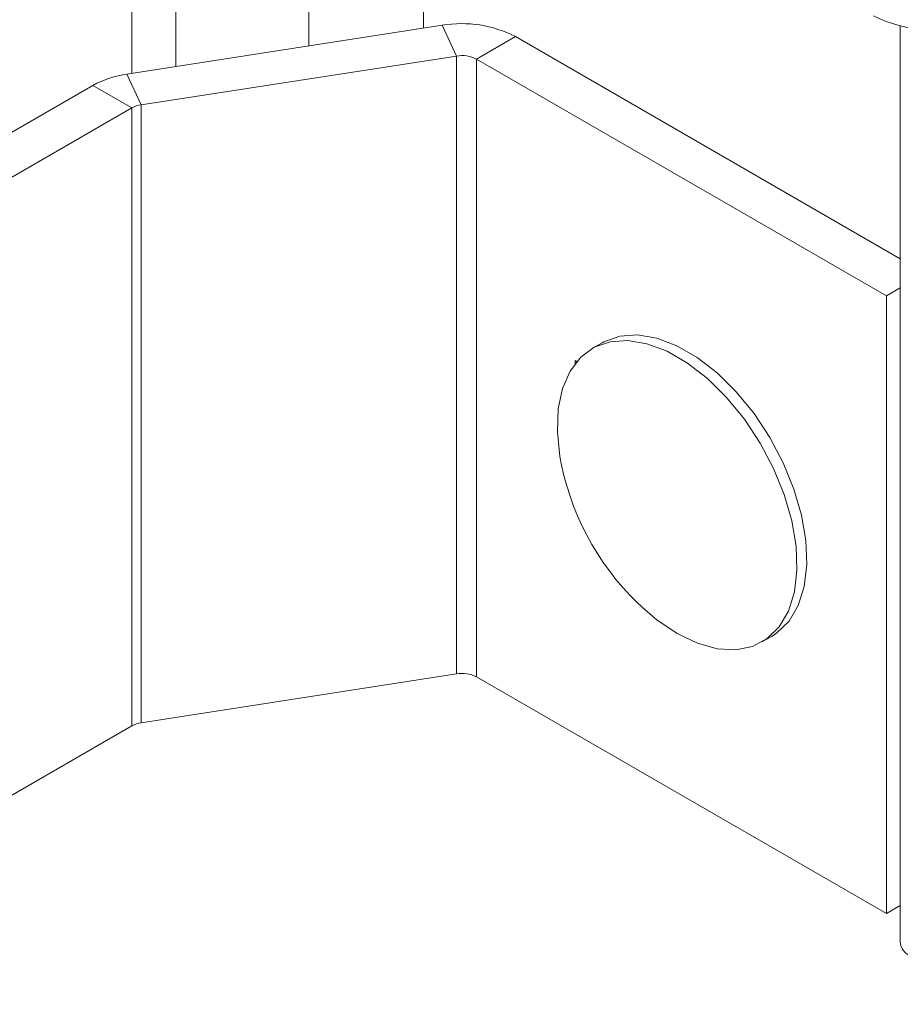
# Model space of a CAD drawing. Header units: millimetres. Extents: x -480 to 1549, y -2911 to -293.
# Tile 4 of 106: x -405 to -341, y -2631 to -2560. Entities that reach past the tile are written whole.
import ezdxf

# ---------------------------------------------------------------- set-up
doc = ezdxf.new("R2010")
doc.units = ezdxf.units.MM

msp = doc.modelspace()

# ---------------------------------------------------------------- linework, layer by layer
at = {"color": 7, "linetype": 'Continuous', "lineweight": 15}
for p, q in [((-396.572, -1860.177), (-396.572, -2563.566)), ((-396.936, -2563.622), (-374.013, -2560.076)), ((-372.978, -2562.307), (-374.013, -2560.076)), ((-340.735, -2560.128), (-340.735, -2626.7)), ((-371.529, -2562.531), (-368.7, -2560.898)), ((-340.735, -2577.042), (-368.7, -2560.898)), ((-395.901, -2565.853), (-372.978, -2562.307)), ((-372.978, -2562.307), (-372.978, -2607.217)), ((-341.735, -2579.73), (-371.529, -2562.531)), ((-371.529, -2607.441), (-371.529, -2562.531)), ((-395.901, -2565.853), (-396.936, -2563.622)), ((-434.473, -2584.69), (-399.402, -2564.444)), ((-396.573, -2566.077), (-399.402, -2564.444)), ((-431.645, -2586.323), (-396.573, -2566.077)), ((-396.573, -2566.077), (-396.573, -2610.987)), ((-395.901, -2610.763), (-395.901, -2565.853)), ((-340.735, -2579.153), (-341.735, -2579.73)), ((-341.735, -2624.64), (-341.735, -2579.73)), ((-362.393, -2583.143), (-363.1, -2583.551)), ((-364.363, -2584.428), (-364.363, -2584.669)), ((-364.23, -2584.504), (-364.363, -2584.428)), ((-350.776, -2604.899), (-350.069, -2604.491)), ((-372.978, -2607.217), (-395.901, -2610.763)), ((-371.529, -2607.441), (-341.735, -2624.64)), ((-396.573, -2610.987), (-431.645, -2631.233)), ((-340.735, -2624.063), (-341.735, -2624.64))]:
    msp.add_line(p, q, dxfattribs=at)
at = {"color": 8, "linetype": 'Continuous', "lineweight": 15}
for p, q in [((-383.71, -1949.246), (-383.71, -2561.577)), ((-375.386, -1949.94), (-375.386, -2560.289)), ((-393.37, -1951.232), (-393.37, -2563.071))]:
    msp.add_line(p, q, dxfattribs=at)
at = {"color": 7, "linetype": 'Continuous', "lineweight": 15, "flags": 128}
for points in [[(-350.069, -2604.491), (-349.689, -2604.243), (-348.81, -2603.378), (-348.145, -2602.238), (-347.712, -2600.855), (-347.524, -2599.271), (-347.587, -2597.529), (-347.898, -2595.681), (-348.449, -2593.779), (-349.224, -2591.878), (-350.201, -2590.033), (-351.351, -2588.296), (-352.641, -2586.719), (-354.035, -2585.346), (-355.492, -2584.216), (-356.97, -2583.363), (-358.427, -2582.81), (-359.821, -2582.574), (-361.111, -2582.662), (-362.261, -2583.07), (-362.393, -2583.143)], [(-356.938, -2604.289), (-355.465, -2604.995), (-354.035, -2605.39), (-352.688, -2605.465), (-351.463, -2605.216), (-350.396, -2604.651), (-349.517, -2603.786), (-348.852, -2602.646), (-348.419, -2601.264), (-348.231, -2599.679), (-348.294, -2597.937), (-348.605, -2596.089), (-349.156, -2594.187), (-349.931, -2592.286), (-350.908, -2590.441), (-352.058, -2588.704), (-353.349, -2587.127), (-354.742, -2585.754), (-356.199, -2584.624), (-357.677, -2583.771), (-359.134, -2583.218), (-360.528, -2582.982), (-361.818, -2583.07), (-362.969, -2583.478), (-363.945, -2584.196), (-364.72, -2585.202), (-365.271, -2586.468), (-365.583, -2587.957), (-365.646, -2589.626), (-365.458, -2591.427), (-365.342, -2592.042)], [(-359.25, -2602.594), (-358.411, -2603.294), (-356.938, -2604.289)]]:
    msp.add_lwpolyline(points, dxfattribs=at)
at = {"color": 7, "linetype": 'Continuous', "lineweight": 15}
for centre, radius, start, end in [((-338.389, -2551.026), 9.385, 242.91119, 291.30612), ((-372.58, -2568.397), 8.443, 62.64298, 99.77113), ((-372.587, -2564.576), 2.302, 62.64239, 99.77208), ((-395.943, -2570.713), 7.16, 97.97759, 118.88928), ((-395.63, -2567.786), 1.952, 97.97654, 118.89319), ((-346.225, -2588.041), 19.531, 191.82231, 228.17231), ((-372.587, -2609.486), 2.302, 62.64239, 99.77208), ((-395.63, -2612.696), 1.952, 97.97654, 118.89319), ((-339.486, -2626.576), 1.256, 185.65468, 245.66636)]:
    msp.add_arc(centre, radius, start, end, dxfattribs=at)

doc.saveas('drawing.dxf')
